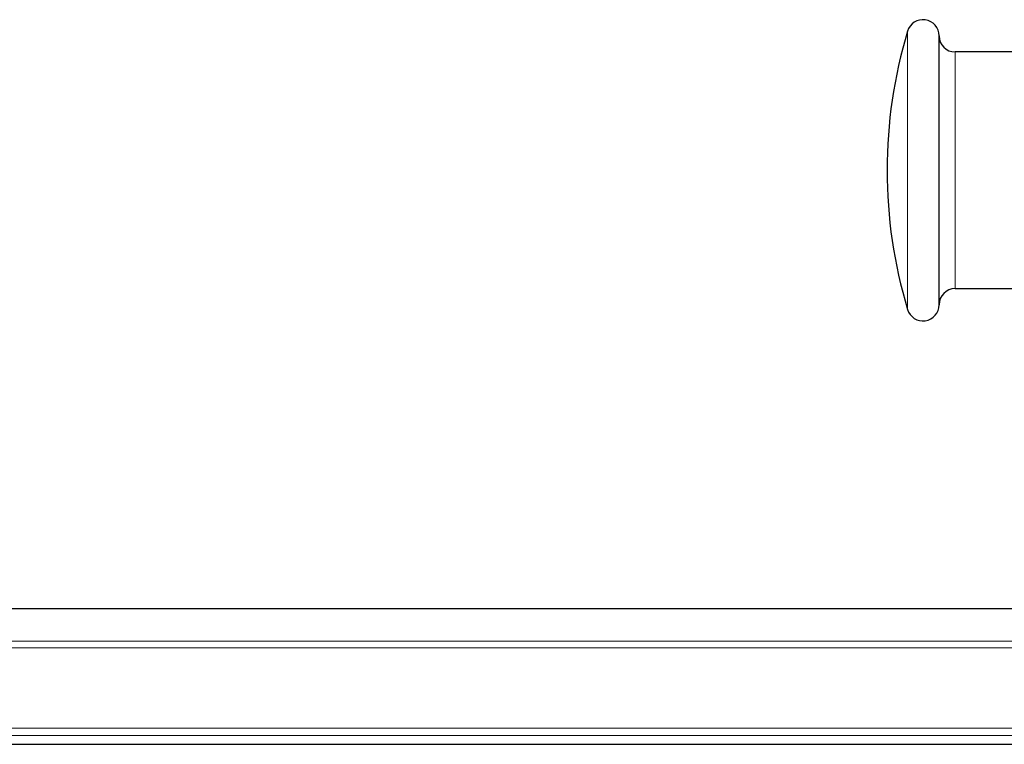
# Model space of a CAD drawing. Header units: millimetres. Extents: x 8 to 1269, y 12 to 684.
# Tile 2 of 51: x 223 to 315, y 509 to 576. Entities that reach past the tile are written whole.
import ezdxf

# ---------------------------------------------------------------- set-up
doc = ezdxf.new("R2010")
doc.units = ezdxf.units.MM

msp = doc.modelspace()

# ---------------------------------------------------------------- linework, layer by layer
at = {"color": 252, "linetype": 'Continuous', "lineweight": 0}
for p, q in [((306.021, 549.273), (306.021, 575.135)), ((310.458, 551.204), (310.458, 573.204)), ((39.859, 518.415), (332.992, 518.415)), ((333.622, 517.795), (39.859, 517.795)), ((39.859, 510.345), (333.622, 510.345)), ((332.635, 509.652), (39.859, 509.652))]:
    msp.add_line(p, q, dxfattribs=at)
at = {"color": 7, "linetype": 'Continuous', "lineweight": 30}
for p, q in [((308.958, 549.704), (308.958, 574.704)), ((321.523, 573.204), (310.458, 573.204)), ((310.458, 551.204), (321.523, 551.204)), ((326.219, 521.442), (30.62, 521.442)), ((51.184, 508.842), (326.219, 508.842))]:
    msp.add_line(p, q, dxfattribs=at)
for centre, radius, start, end in [((307.458, 574.704), 1.5, 0, 163.30025), ((349.123, 562.204), 45, 163.30025, 196.69975), ((310.458, 574.704), 1.5, 180, 270), ((310.458, 549.704), 1.5, 90, 180), ((307.458, 549.704), 1.5, 196.69975, 0)]:
    msp.add_arc(centre, radius, start, end, dxfattribs=at)

doc.saveas('drawing.dxf')
